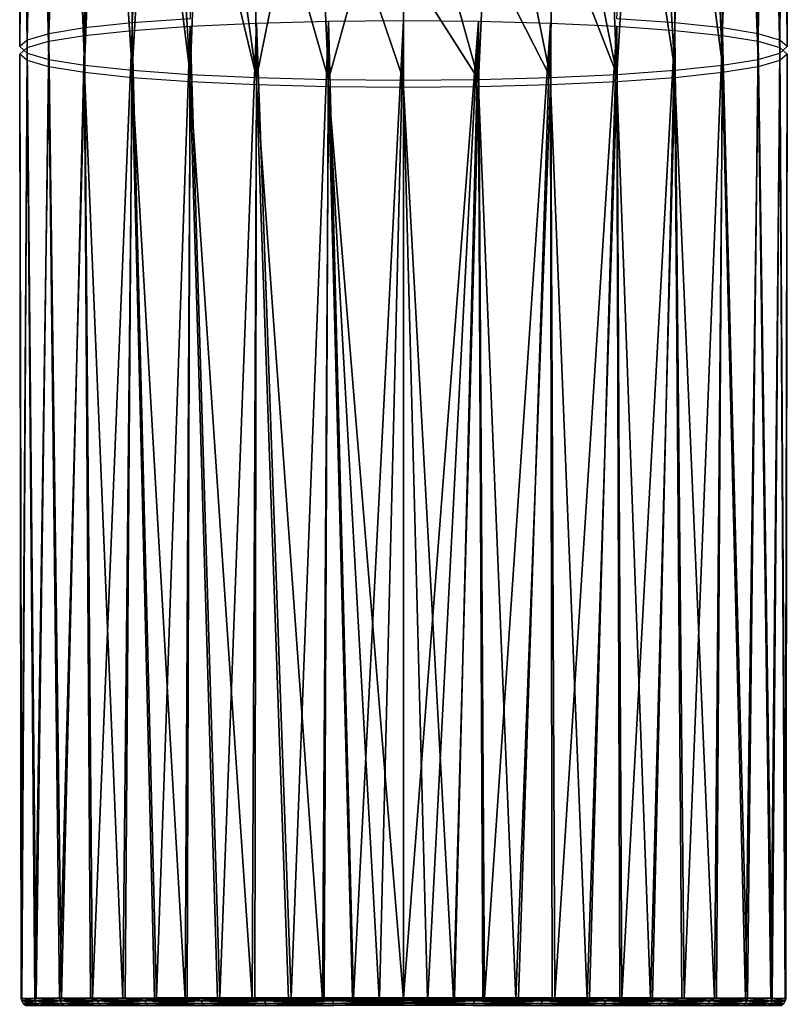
# Model space of a CAD drawing. Header units: millimetres. Extents: x -25 to 26, y -375 to 195.
# Tile 2 of 57: x -25 to 26, y 0 to 66. Entities that reach past the tile are written whole.
import ezdxf

# ---------------------------------------------------------------- set-up
doc = ezdxf.new("R2010")
doc.units = ezdxf.units.MM
doc.header["$LTSCALE"] = 20.092208
for name, color, linetype in [('5', 7, 'CONTINUOUS'), ('6', 7, 'CONTINUOUS'), ('8', 7, 'CONTINUOUS'), ('9', 7, 'CONTINUOUS'), ('93', 7, 'CONTINUOUS'), ('94', 7, 'CONTINUOUS')]:
    doc.layers.add(name, color=color, linetype=linetype)

msp = doc.modelspace()

# ---------------------------------------------------------------- linework, layer by layer
at = {"layer": '5', "color": 7, "linetype": 'CONTINUOUS', "true_color": 0xa2afbf}
for points in [[(0, 65.481, -19.869), (4.975, 65.438, -19.38), (0, 0.544, -25.55), (0, 65.481, -19.869)], [(0, 0.544, -25.55), (4.975, 65.438, -19.38), (1.606, 0.543, -25.499), (0, 0.544, -25.55)], [(1.606, 0.543, -25.499), (4.975, 65.438, -19.38), (3.387, 0.543, -25.323), (1.606, 0.543, -25.499)], [(3.387, 0.543, -25.323), (4.975, 65.438, -19.38), (5.39, 0.543, -24.972), (3.387, 0.543, -25.323)], [(4.975, 65.438, -19.38), (9.758, 65.312, -17.935), (5.39, 0.543, -24.972), (4.975, 65.438, -19.38)], [(5.39, 0.543, -24.972), (9.758, 65.312, -17.935), (7.639, 0.542, -24.374), (5.39, 0.543, -24.972)], [(7.639, 0.542, -24.374), (9.758, 65.312, -17.935), (10.048, 0.54, -23.479), (7.639, 0.542, -24.374)], [(9.758, 65.312, -17.935), (14.167, 65.106, -15.587), (10.048, 0.54, -23.479), (9.758, 65.312, -17.935)], [(10.048, 0.54, -23.479), (14.167, 65.106, -15.587), (12.366, 0.538, -22.339), (10.048, 0.54, -23.479)], [(12.366, 0.538, -22.339), (14.167, 65.106, -15.587), (14.509, 0.536, -21.003), (12.366, 0.538, -22.339)], [(14.167, 65.106, -15.587), (18.031, 64.83, -12.428), (14.509, 0.536, -21.003), (14.167, 65.106, -15.587)], [(14.509, 0.536, -21.003), (18.031, 64.83, -12.428), (16.554, 0.533, -19.424), (14.509, 0.536, -21.003)], [(16.554, 0.533, -19.424), (18.031, 64.83, -12.428), (18.637, 0.53, -17.425), (16.554, 0.533, -19.424)], [(18.031, 64.83, -12.428), (21.202, 64.493, -8.579), (18.637, 0.53, -17.425), (18.031, 64.83, -12.428)], [(18.637, 0.53, -17.425), (21.202, 64.493, -8.579), (20.798, 0.525, -14.765), (18.637, 0.53, -17.425)], [(20.798, 0.525, -14.765), (21.202, 64.493, -8.579), (22.857, 0.519, -11.302), (20.798, 0.525, -14.765)], [(21.202, 64.493, -8.579), (23.559, 64.109, -4.187), (22.857, 0.519, -11.302), (21.202, 64.493, -8.579)], [(22.857, 0.519, -11.302), (23.559, 64.109, -4.187), (24.503, 0.512, -7.043), (22.857, 0.519, -11.302)], [(23.559, 64.109, -4.187), (25.01, 63.692, 0.579), (24.503, 0.512, -7.043), (23.559, 64.109, -4.187)], [(24.503, 0.512, -7.043), (25.01, 63.692, 0.579), (25.397, 0.504, -2.257), (24.503, 0.512, -7.043)], [(25.01, 63.692, 0.579), (25.5, 63.258, 5.534), (25.397, 0.504, -2.257), (25.01, 63.692, 0.579)], [(25.01, 62.825, 10.49), (23.559, 62.408, 15.256), (24.414, 0.487, 7.434), (25.01, 62.825, 10.49)], [(25.365, 0.495, 2.67), (25.01, 62.825, 10.49), (24.414, 0.487, 7.434), (25.365, 0.495, 2.67)], [(25.5, 63.258, 5.534), (25.01, 62.825, 10.49), (25.365, 0.495, 2.67), (25.5, 63.258, 5.534)], [(25.397, 0.504, -2.257), (25.5, 63.258, 5.534), (25.365, 0.495, 2.67), (25.397, 0.504, -2.257)], [(23.559, 62.408, 15.256), (21.202, 62.024, 19.648), (22.729, 0.48, 11.647), (23.559, 62.408, 15.256)], [(24.414, 0.487, 7.434), (23.559, 62.408, 15.256), (22.729, 0.48, 11.647), (24.414, 0.487, 7.434)], [(18.031, 61.687, 23.497), (14.167, 61.41, 26.656), (16.413, 0.467, 19.631), (18.031, 61.687, 23.497)], [(18.492, 0.47, 17.667), (18.031, 61.687, 23.497), (16.413, 0.467, 19.631), (18.492, 0.47, 17.667)], [(21.202, 62.024, 19.648), (18.031, 61.687, 23.497), (20.653, 0.474, 15.056), (21.202, 62.024, 19.648)], [(20.653, 0.474, 15.056), (18.031, 61.687, 23.497), (18.492, 0.47, 17.667), (20.653, 0.474, 15.056)], [(22.729, 0.48, 11.647), (21.202, 62.024, 19.648), (20.653, 0.474, 15.056), (22.729, 0.48, 11.647)], [(4.975, 61.079, 30.449), (0, 61.036, 30.937), (3.325, 0.457, 25.419), (4.975, 61.079, 30.449)], [(0, 61.036, 30.937), (0, 0.456, 25.637), (1.595, 0.456, 25.587), (0, 61.036, 30.937)], [(3.325, 0.457, 25.419), (0, 61.036, 30.937), (1.595, 0.456, 25.587), (3.325, 0.457, 25.419)], [(5.266, 0.457, 25.086), (4.975, 61.079, 30.449), (3.325, 0.457, 25.419), (5.266, 0.457, 25.086)], [(9.758, 61.205, 29.004), (4.975, 61.079, 30.449), (7.473, 0.458, 24.514), (9.758, 61.205, 29.004)], [(7.473, 0.458, 24.514), (4.975, 61.079, 30.449), (5.266, 0.457, 25.086), (7.473, 0.458, 24.514)], [(9.881, 0.46, 23.638), (9.758, 61.205, 29.004), (7.473, 0.458, 24.514), (9.881, 0.46, 23.638)], [(14.167, 61.41, 26.656), (9.758, 61.205, 29.004), (12.212, 0.462, 22.511), (14.167, 61.41, 26.656)], [(12.212, 0.462, 22.511), (9.758, 61.205, 29.004), (9.881, 0.46, 23.638), (12.212, 0.462, 22.511)], [(14.366, 0.464, 21.19), (14.167, 61.41, 26.656), (12.212, 0.462, 22.511), (14.366, 0.464, 21.19)], [(16.413, 0.467, 19.631), (14.167, 61.41, 26.656), (14.366, 0.464, 21.19), (16.413, 0.467, 19.631)]]:
    msp.add_3dface(points, dxfattribs=at)
at = {"layer": '6', "color": 7, "linetype": 'CONTINUOUS', "true_color": 0xa2afbf}
for points in [[(-9.758, 65.312, -17.935), (-4.974, 65.438, -19.381), (-7.473, 0.542, -24.426), (-9.758, 65.312, -17.935)], [(-7.473, 0.542, -24.426), (-4.974, 65.438, -19.381), (-5.266, 0.543, -24.998), (-7.473, 0.542, -24.426)], [(-5.266, 0.543, -24.998), (-4.974, 65.438, -19.381), (-3.325, 0.543, -25.331), (-5.266, 0.543, -24.998)], [(-4.974, 65.438, -19.381), (0, 65.481, -19.869), (-3.325, 0.543, -25.331), (-4.974, 65.438, -19.381)], [(-3.325, 0.543, -25.331), (0, 65.481, -19.869), (-1.595, 0.543, -25.5), (-3.325, 0.543, -25.331)], [(0, 65.481, -19.869), (0, 0.544, -25.55), (-1.595, 0.543, -25.5), (0, 65.481, -19.869)], [(-21.202, 64.493, -8.579), (-18.031, 64.83, -12.429), (-20.653, 0.526, -14.969), (-21.202, 64.493, -8.579)], [(-20.653, 0.526, -14.969), (-18.031, 64.83, -12.429), (-18.492, 0.53, -17.58), (-20.653, 0.526, -14.969)], [(-18.492, 0.53, -17.58), (-18.031, 64.83, -12.429), (-16.413, 0.533, -19.544), (-18.492, 0.53, -17.58)], [(-18.031, 64.83, -12.429), (-14.167, 65.106, -15.588), (-16.413, 0.533, -19.544), (-18.031, 64.83, -12.429)], [(-16.413, 0.533, -19.544), (-14.167, 65.106, -15.588), (-14.366, 0.536, -21.102), (-16.413, 0.533, -19.544)], [(-14.366, 0.536, -21.102), (-14.167, 65.106, -15.588), (-12.212, 0.538, -22.424), (-14.366, 0.536, -21.102)], [(-14.167, 65.106, -15.588), (-9.758, 65.312, -17.935), (-12.212, 0.538, -22.424), (-14.167, 65.106, -15.588)], [(-12.212, 0.538, -22.424), (-9.758, 65.312, -17.935), (-9.881, 0.54, -23.55), (-12.212, 0.538, -22.424)], [(-9.881, 0.54, -23.55), (-9.758, 65.312, -17.935), (-7.473, 0.542, -24.426), (-9.881, 0.54, -23.55)], [(-23.559, 64.109, -4.187), (-21.202, 64.493, -8.579), (-22.729, 0.52, -11.56), (-23.559, 64.109, -4.187)], [(-22.729, 0.52, -11.56), (-21.202, 64.493, -8.579), (-20.653, 0.526, -14.969), (-22.729, 0.52, -11.56)], [(-25.5, 63.258, 5.535), (-25.01, 63.692, 0.579), (-25.365, 0.505, -2.582), (-25.5, 63.258, 5.535)], [(-25.365, 0.505, -2.582), (-25.01, 63.692, 0.579), (-24.414, 0.513, -7.346), (-25.365, 0.505, -2.582)], [(-25.01, 63.692, 0.579), (-23.559, 64.109, -4.187), (-24.414, 0.513, -7.346), (-25.01, 63.692, 0.579)], [(-24.414, 0.513, -7.346), (-23.559, 64.109, -4.187), (-22.729, 0.52, -11.56), (-24.414, 0.513, -7.346)], [(-25.01, 62.825, 10.491), (-25.5, 63.258, 5.535), (-25.397, 0.496, 2.345), (-25.01, 62.825, 10.491)], [(-25.397, 0.496, 2.345), (-25.5, 63.258, 5.535), (-25.365, 0.505, -2.582), (-25.397, 0.496, 2.345)], [(-24.503, 0.488, 7.13), (-25.01, 62.825, 10.491), (-25.397, 0.496, 2.345), (-24.503, 0.488, 7.13)], [(-23.558, 62.408, 15.257), (-25.01, 62.825, 10.491), (-24.503, 0.488, 7.13), (-23.558, 62.408, 15.257)], [(-22.857, 0.481, 11.39), (-23.558, 62.408, 15.257), (-24.503, 0.488, 7.13), (-22.857, 0.481, 11.39)], [(-21.202, 62.024, 19.649), (-23.558, 62.408, 15.257), (-22.857, 0.481, 11.39), (-21.202, 62.024, 19.649)], [(-20.798, 0.475, 14.852), (-21.202, 62.024, 19.649), (-22.857, 0.481, 11.39), (-20.798, 0.475, 14.852)], [(-18.03, 61.687, 23.498), (-21.202, 62.024, 19.649), (-18.637, 0.47, 17.512), (-18.03, 61.687, 23.498)], [(-18.637, 0.47, 17.512), (-21.202, 62.024, 19.649), (-20.798, 0.475, 14.852), (-18.637, 0.47, 17.512)], [(-16.554, 0.467, 19.511), (-18.03, 61.687, 23.498), (-18.637, 0.47, 17.512), (-16.554, 0.467, 19.511)], [(-14.166, 61.41, 26.657), (-18.03, 61.687, 23.498), (-14.509, 0.464, 21.09), (-14.166, 61.41, 26.657)], [(-14.509, 0.464, 21.09), (-18.03, 61.687, 23.498), (-16.554, 0.467, 19.511), (-14.509, 0.464, 21.09)], [(-12.366, 0.462, 22.427), (-14.166, 61.41, 26.657), (-14.509, 0.464, 21.09), (-12.366, 0.462, 22.427)], [(-9.757, 61.205, 29.004), (-14.166, 61.41, 26.657), (-10.048, 0.46, 23.566), (-9.757, 61.205, 29.004)], [(-10.048, 0.46, 23.566), (-14.166, 61.41, 26.657), (-12.366, 0.462, 22.427), (-10.048, 0.46, 23.566)], [(-7.639, 0.458, 24.462), (-9.757, 61.205, 29.004), (-10.048, 0.46, 23.566), (-7.639, 0.458, 24.462)], [(-4.974, 61.079, 30.449), (-9.757, 61.205, 29.004), (-5.39, 0.457, 25.059), (-4.974, 61.079, 30.449)], [(-5.39, 0.457, 25.059), (-9.757, 61.205, 29.004), (-7.639, 0.458, 24.462), (-5.39, 0.457, 25.059)], [(-3.387, 0.457, 25.411), (-4.974, 61.079, 30.449), (-5.39, 0.457, 25.059), (-3.387, 0.457, 25.411)], [(0, 0.456, 25.637), (0, 61.036, 30.937), (-4.974, 61.079, 30.449), (0, 0.456, 25.637)], [(0, 0.456, 25.637), (-4.974, 61.079, 30.449), (-1.606, 0.456, 25.587), (0, 0.456, 25.637)], [(-1.606, 0.456, 25.587), (-4.974, 61.079, 30.449), (-3.387, 0.457, 25.411), (-1.606, 0.456, 25.587)]]:
    msp.add_3dface(points, dxfattribs=at)
at = {"layer": '8', "color": 7, "linetype": 'CONTINUOUS', "true_color": 0xa2afbf}
for points in [[(-25.397, 0.496, 2.345), (-25.365, 0.505, -2.582), (-25.365, 0.339, -2.312), (-25.397, 0.496, 2.345)], [(-24.503, 0.488, 7.13), (-25.397, 0.496, 2.345), (-24.504, 0.339, 7.031), (-24.503, 0.488, 7.13)], [(-24.504, 0.339, 7.031), (-25.397, 0.496, 2.345), (-25.365, 0.339, 2.399), (-24.504, 0.339, 7.031)], [(-25.365, 0.339, 2.399), (-25.397, 0.496, 2.345), (-25.365, 0.339, -2.312), (-25.365, 0.339, 2.399)], [(-25.365, 0.505, -2.582), (-24.414, 0.513, -7.346), (-24.504, 0.339, -6.944), (-25.365, 0.505, -2.582)], [(-25.365, 0.339, -2.312), (-25.365, 0.505, -2.582), (-24.504, 0.339, -6.944), (-25.365, 0.339, -2.312)], [(-24.504, 0.339, 7.031), (-25.365, 0.339, 2.399), (-24.403, 0.162, 7.003), (-24.504, 0.339, 7.031)], [(-25.365, 0.339, 2.399), (-25.365, 0.339, -2.312), (-25.261, 0.162, 2.39), (-25.365, 0.339, 2.399)], [(-24.403, 0.162, 7.003), (-25.365, 0.339, 2.399), (-25.261, 0.162, 2.39), (-24.403, 0.162, 7.003)], [(-25.365, 0.339, -2.312), (-24.504, 0.339, -6.944), (-25.261, 0.162, -2.302), (-25.365, 0.339, -2.312)], [(-25.261, 0.162, 2.39), (-25.365, 0.339, -2.312), (-25.261, 0.162, -2.302), (-25.261, 0.162, 2.39)], [(-25.261, 0.162, -2.302), (-24.504, 0.339, -6.944), (-24.403, 0.162, -6.915), (-25.261, 0.162, -2.302)], [(-24.403, 0.162, 7.003), (-25.261, 0.162, 2.39), (-24.242, 0.042, 6.957), (-24.403, 0.162, 7.003)], [(-25.261, 0.162, 2.39), (-25.261, 0.162, -2.302), (-25.094, 0.042, 2.374), (-25.261, 0.162, 2.39)], [(-24.242, 0.042, 6.957), (-25.261, 0.162, 2.39), (-25.094, 0.042, 2.374), (-24.242, 0.042, 6.957)], [(-25.261, 0.162, -2.302), (-24.403, 0.162, -6.915), (-25.094, 0.042, -2.287), (-25.261, 0.162, -2.302)], [(-25.094, 0.042, 2.374), (-25.261, 0.162, -2.302), (-25.094, 0.042, -2.287), (-25.094, 0.042, 2.374)], [(-25.094, 0.042, -2.287), (-24.403, 0.162, -6.915), (-24.242, 0.042, -6.87), (-25.094, 0.042, -2.287)], [(-24.504, 0.339, -6.944), (-24.414, 0.513, -7.346), (-22.81, 0.339, -11.34), (-24.504, 0.339, -6.944)], [(-22.81, 0.339, 11.427), (-24.503, 0.488, 7.13), (-24.504, 0.339, 7.031), (-22.81, 0.339, 11.427)], [(-22.81, 0.339, 11.427), (-24.504, 0.339, 7.031), (-22.716, 0.162, 11.381), (-22.81, 0.339, 11.427)], [(-22.716, 0.162, 11.381), (-24.504, 0.339, 7.031), (-24.403, 0.162, 7.003), (-22.716, 0.162, 11.381)], [(-24.504, 0.339, -6.944), (-22.81, 0.339, -11.34), (-24.403, 0.162, -6.915), (-24.504, 0.339, -6.944)], [(-22.857, 0.481, 11.39), (-24.503, 0.488, 7.13), (-22.81, 0.339, 11.427), (-22.857, 0.481, 11.39)], [(-24.414, 0.513, -7.346), (-22.729, 0.52, -11.56), (-22.81, 0.339, -11.34), (-24.414, 0.513, -7.346)], [(-24.403, 0.162, -6.915), (-22.81, 0.339, -11.34), (-22.716, 0.162, -11.293), (-24.403, 0.162, -6.915)], [(-22.716, 0.162, 11.381), (-24.403, 0.162, 7.003), (-22.565, 0.042, 11.306), (-22.716, 0.162, 11.381)], [(-22.565, 0.042, 11.306), (-24.403, 0.162, 7.003), (-24.242, 0.042, 6.957), (-22.565, 0.042, 11.306)], [(-24.403, 0.162, -6.915), (-22.716, 0.162, -11.293), (-24.242, 0.042, -6.87), (-24.403, 0.162, -6.915)], [(-24.242, 0.042, -6.87), (-22.716, 0.162, -11.293), (-22.565, 0.042, -11.219), (-24.242, 0.042, -6.87)], [(-20.798, 0.475, 14.852), (-22.857, 0.481, 11.39), (-22.81, 0.339, 11.427), (-20.798, 0.475, 14.852)], [(-22.729, 0.52, -11.56), (-20.653, 0.526, -14.969), (-22.81, 0.339, -11.34), (-22.729, 0.52, -11.56)], [(-22.81, 0.339, -11.34), (-20.653, 0.526, -14.969), (-20.339, 0.339, -15.35), (-22.81, 0.339, -11.34)], [(-20.339, 0.339, 15.438), (-20.798, 0.475, 14.852), (-22.81, 0.339, 11.427), (-20.339, 0.339, 15.438)], [(-20.339, 0.339, 15.438), (-22.81, 0.339, 11.427), (-20.256, 0.162, 15.375), (-20.339, 0.339, 15.438)], [(-20.256, 0.162, 15.375), (-22.81, 0.339, 11.427), (-22.716, 0.162, 11.381), (-20.256, 0.162, 15.375)], [(-22.81, 0.339, -11.34), (-20.339, 0.339, -15.35), (-22.716, 0.162, -11.293), (-22.81, 0.339, -11.34)], [(-22.716, 0.162, -11.293), (-20.339, 0.339, -15.35), (-20.256, 0.162, -15.287), (-22.716, 0.162, -11.293)], [(-20.256, 0.162, 15.375), (-22.716, 0.162, 11.381), (-20.122, 0.042, 15.274), (-20.256, 0.162, 15.375)], [(-20.122, 0.042, 15.274), (-22.716, 0.162, 11.381), (-22.565, 0.042, 11.306), (-20.122, 0.042, 15.274)], [(-22.716, 0.162, -11.293), (-20.256, 0.162, -15.287), (-22.565, 0.042, -11.219), (-22.716, 0.162, -11.293)], [(-22.565, 0.042, -11.219), (-20.256, 0.162, -15.287), (-20.122, 0.042, -15.186), (-22.565, 0.042, -11.219)], [(-18.637, 0.47, 17.512), (-20.798, 0.475, 14.852), (-20.339, 0.339, 15.438), (-18.637, 0.47, 17.512)], [(-20.653, 0.526, -14.969), (-18.492, 0.53, -17.58), (-20.339, 0.339, -15.35), (-20.653, 0.526, -14.969)], [(-20.339, 0.339, -15.35), (-18.492, 0.53, -17.58), (-17.176, 0.339, -18.839), (-20.339, 0.339, -15.35)], [(-17.176, 0.339, 18.926), (-18.637, 0.47, 17.512), (-20.339, 0.339, 15.438), (-17.176, 0.339, 18.926)], [(-17.176, 0.339, 18.926), (-20.339, 0.339, 15.438), (-17.105, 0.162, 18.849), (-17.176, 0.339, 18.926)], [(-17.105, 0.162, 18.849), (-20.339, 0.339, 15.438), (-20.256, 0.162, 15.375), (-17.105, 0.162, 18.849)], [(-20.339, 0.339, -15.35), (-17.176, 0.339, -18.839), (-20.256, 0.162, -15.287), (-20.339, 0.339, -15.35)], [(-20.256, 0.162, -15.287), (-17.176, 0.339, -18.839), (-17.105, 0.162, -18.761), (-20.256, 0.162, -15.287)], [(-17.105, 0.162, 18.849), (-20.256, 0.162, 15.375), (-16.992, 0.042, 18.725), (-17.105, 0.162, 18.849)], [(-16.992, 0.042, 18.725), (-20.256, 0.162, 15.375), (-20.122, 0.042, 15.274), (-16.992, 0.042, 18.725)], [(-20.256, 0.162, -15.287), (-17.105, 0.162, -18.761), (-20.122, 0.042, -15.186), (-20.256, 0.162, -15.287)], [(-20.122, 0.042, -15.186), (-17.105, 0.162, -18.761), (-16.992, 0.042, -18.638), (-20.122, 0.042, -15.186)], [(-16.554, 0.467, 19.511), (-18.637, 0.47, 17.512), (-17.176, 0.339, 18.926), (-16.554, 0.467, 19.511)], [(-18.492, 0.53, -17.58), (-16.413, 0.533, -19.544), (-17.176, 0.339, -18.839), (-18.492, 0.53, -17.58)], [(-16.413, 0.533, -19.544), (-14.366, 0.536, -21.102), (-17.176, 0.339, -18.839), (-16.413, 0.533, -19.544)], [(-17.176, 0.339, -18.839), (-14.366, 0.536, -21.102), (-13.426, 0.339, -21.686), (-17.176, 0.339, -18.839)], [(-13.426, 0.339, 21.773), (-16.554, 0.467, 19.511), (-17.176, 0.339, 18.926), (-13.426, 0.339, 21.773)], [(-13.426, 0.339, 21.773), (-17.176, 0.339, 18.926), (-13.37, 0.162, 21.684), (-13.426, 0.339, 21.773)], [(-13.37, 0.162, 21.684), (-17.176, 0.339, 18.926), (-17.105, 0.162, 18.849), (-13.37, 0.162, 21.684)], [(-17.176, 0.339, -18.839), (-13.426, 0.339, -21.686), (-17.105, 0.162, -18.761), (-17.176, 0.339, -18.839)], [(-17.105, 0.162, -18.761), (-13.426, 0.339, -21.686), (-13.37, 0.162, -21.597), (-17.105, 0.162, -18.761)], [(-13.37, 0.162, 21.684), (-17.105, 0.162, 18.849), (-13.282, 0.042, 21.542), (-13.37, 0.162, 21.684)], [(-13.282, 0.042, 21.542), (-17.105, 0.162, 18.849), (-16.992, 0.042, 18.725), (-13.282, 0.042, 21.542)], [(-17.105, 0.162, -18.761), (-13.37, 0.162, -21.597), (-16.992, 0.042, -18.638), (-17.105, 0.162, -18.761)], [(-16.992, 0.042, -18.638), (-13.37, 0.162, -21.597), (-13.282, 0.042, -21.454), (-16.992, 0.042, -18.638)], [(-14.509, 0.464, 21.09), (-16.554, 0.467, 19.511), (-13.426, 0.339, 21.773), (-14.509, 0.464, 21.09)], [(-12.366, 0.462, 22.427), (-14.509, 0.464, 21.09), (-13.426, 0.339, 21.773), (-12.366, 0.462, 22.427)], [(-14.366, 0.536, -21.102), (-12.212, 0.538, -22.424), (-13.426, 0.339, -21.686), (-14.366, 0.536, -21.102)], [(-12.212, 0.538, -22.424), (-9.881, 0.54, -23.55), (-13.426, 0.339, -21.686), (-12.212, 0.538, -22.424)], [(-13.426, 0.339, -21.686), (-9.881, 0.54, -23.55), (-9.215, 0.339, -23.794), (-13.426, 0.339, -21.686)], [(-9.215, 0.339, 23.881), (-12.366, 0.462, 22.427), (-13.426, 0.339, 21.773), (-9.215, 0.339, 23.881)], [(-9.215, 0.339, 23.881), (-13.426, 0.339, 21.773), (-9.177, 0.162, 23.783), (-9.215, 0.339, 23.881)], [(-9.177, 0.162, 23.783), (-13.426, 0.339, 21.773), (-13.37, 0.162, 21.684), (-9.177, 0.162, 23.783)], [(-13.426, 0.339, -21.686), (-9.215, 0.339, -23.794), (-13.37, 0.162, -21.597), (-13.426, 0.339, -21.686)], [(-13.37, 0.162, -21.597), (-9.215, 0.339, -23.794), (-9.177, 0.162, -23.696), (-13.37, 0.162, -21.597)], [(-9.177, 0.162, 23.783), (-13.37, 0.162, 21.684), (-9.116, 0.042, 23.627), (-9.177, 0.162, 23.783)], [(-9.116, 0.042, 23.627), (-13.37, 0.162, 21.684), (-13.282, 0.042, 21.542), (-9.116, 0.042, 23.627)], [(-13.37, 0.162, -21.597), (-9.177, 0.162, -23.696), (-13.282, 0.042, -21.454), (-13.37, 0.162, -21.597)], [(-13.282, 0.042, -21.454), (-9.177, 0.162, -23.696), (-9.116, 0.042, -23.54), (-13.282, 0.042, -21.454)], [(-10.048, 0.46, 23.566), (-12.366, 0.462, 22.427), (-9.215, 0.339, 23.881), (-10.048, 0.46, 23.566)], [(-7.639, 0.458, 24.462), (-10.048, 0.46, 23.566), (-9.215, 0.339, 23.881), (-7.639, 0.458, 24.462)], [(-9.881, 0.54, -23.55), (-7.473, 0.542, -24.426), (-9.215, 0.339, -23.794), (-9.881, 0.54, -23.55)], [(-7.473, 0.542, -24.426), (-5.266, 0.543, -24.998), (-9.215, 0.339, -23.794), (-7.473, 0.542, -24.426)], [(-9.215, 0.339, -23.794), (-5.266, 0.543, -24.998), (-4.688, 0.339, -25.089), (-9.215, 0.339, -23.794)], [(-4.688, 0.339, 25.176), (-7.639, 0.458, 24.462), (-9.215, 0.339, 23.881), (-4.688, 0.339, 25.176)], [(-4.688, 0.339, 25.176), (-9.215, 0.339, 23.881), (-4.669, 0.162, 25.073), (-4.688, 0.339, 25.176)], [(-4.669, 0.162, 25.073), (-9.215, 0.339, 23.881), (-9.177, 0.162, 23.783), (-4.669, 0.162, 25.073)], [(-9.215, 0.339, -23.794), (-4.688, 0.339, -25.089), (-9.177, 0.162, -23.696), (-9.215, 0.339, -23.794)], [(-9.177, 0.162, -23.696), (-4.688, 0.339, -25.089), (-4.669, 0.162, -24.985), (-9.177, 0.162, -23.696)], [(-4.669, 0.162, 25.073), (-9.177, 0.162, 23.783), (-4.638, 0.042, 24.908), (-4.669, 0.162, 25.073)], [(-4.638, 0.042, 24.908), (-9.177, 0.162, 23.783), (-9.116, 0.042, 23.627), (-4.638, 0.042, 24.908)], [(-9.177, 0.162, -23.696), (-4.669, 0.162, -24.985), (-9.116, 0.042, -23.54), (-9.177, 0.162, -23.696)], [(-9.116, 0.042, -23.54), (-4.669, 0.162, -24.985), (-4.638, 0.042, -24.821), (-9.116, 0.042, -23.54)], [(-5.39, 0.457, 25.059), (-7.639, 0.458, 24.462), (-4.688, 0.339, 25.176), (-5.39, 0.457, 25.059)], [(-3.387, 0.457, 25.411), (-5.39, 0.457, 25.059), (-4.688, 0.339, 25.176), (-3.387, 0.457, 25.411)], [(-5.266, 0.543, -24.998), (-3.325, 0.543, -25.331), (-4.688, 0.339, -25.089), (-5.266, 0.543, -24.998)], [(-1.595, 0.543, -25.5), (0, 0.544, -25.55), (-4.688, 0.339, -25.089), (-1.595, 0.543, -25.5)], [(-4.688, 0.339, -25.089), (0, 0.544, -25.55), (0, 0.339, -25.525), (-4.688, 0.339, -25.089)], [(-3.325, 0.543, -25.331), (-1.595, 0.543, -25.5), (-4.688, 0.339, -25.089), (-3.325, 0.543, -25.331)], [(0, 0.339, 25.613), (-3.387, 0.457, 25.411), (-4.688, 0.339, 25.176), (0, 0.339, 25.613)], [(0, 0.339, 25.613), (-4.688, 0.339, 25.176), (0, 0.225, 25.557), (0, 0.339, 25.613)], [(0, 0.225, 25.557), (-4.688, 0.339, 25.176), (-4.669, 0.162, 25.073), (0, 0.225, 25.557)], [(-4.688, 0.339, -25.089), (0, 0.339, -25.525), (-4.669, 0.162, -24.985), (-4.688, 0.339, -25.089)], [(-4.669, 0.162, -24.985), (0, 0.339, -25.525), (0, 0.162, -25.42), (-4.669, 0.162, -24.985)], [(0, 0.225, 25.557), (-4.669, 0.162, 25.073), (0, 0.06, 25.377), (0, 0.225, 25.557)], [(0, 0.06, 25.377), (-4.669, 0.162, 25.073), (-4.638, 0.042, 24.908), (0, 0.06, 25.377)], [(-4.669, 0.162, -24.985), (0, 0.162, -25.42), (-4.638, 0.042, -24.821), (-4.669, 0.162, -24.985)], [(-4.638, 0.042, -24.821), (0, 0.162, -25.42), (0, 0.042, -25.253), (-4.638, 0.042, -24.821)], [(-1.606, 0.456, 25.587), (-3.387, 0.457, 25.411), (0, 0.339, 25.613), (-1.606, 0.456, 25.587)], [(0, 0.456, 25.637), (-1.606, 0.456, 25.587), (0, 0.339, 25.613), (0, 0.456, 25.637)]]:
    msp.add_3dface(points, dxfattribs=at)
at = {"layer": '9', "color": 7, "linetype": 'CONTINUOUS', "true_color": 0xa2afbf}
for points in [[(0, 0.544, -25.55), (1.606, 0.543, -25.499), (0, 0.339, -25.525), (0, 0.544, -25.55)], [(1.606, 0.543, -25.499), (3.387, 0.543, -25.323), (0, 0.339, -25.525), (1.606, 0.543, -25.499)], [(0, 0.339, -25.525), (3.387, 0.543, -25.323), (4.688, 0.339, -25.088), (0, 0.339, -25.525)], [(1.595, 0.456, 25.587), (0, 0.456, 25.637), (4.688, 0.339, 25.176), (1.595, 0.456, 25.587)], [(0, 0.456, 25.637), (0, 0.339, 25.613), (4.688, 0.339, 25.176), (0, 0.456, 25.637)], [(0, 0.339, 25.613), (0, 0.225, 25.557), (4.669, 0.162, 25.073), (0, 0.339, 25.613)], [(4.688, 0.339, 25.176), (0, 0.339, 25.613), (4.669, 0.162, 25.073), (4.688, 0.339, 25.176)], [(0, 0.162, -25.42), (0, 0.339, -25.525), (4.688, 0.339, -25.088), (0, 0.162, -25.42)], [(0, 0.162, -25.42), (4.688, 0.339, -25.088), (4.669, 0.162, -24.985), (0, 0.162, -25.42)], [(0, 0.225, 25.557), (0, 0.06, 25.377), (4.638, 0.042, 24.908), (0, 0.225, 25.557)], [(4.669, 0.162, 25.073), (0, 0.225, 25.557), (4.638, 0.042, 24.908), (4.669, 0.162, 25.073)], [(0, 0.042, -25.253), (0, 0.162, -25.42), (4.669, 0.162, -24.985), (0, 0.042, -25.253)], [(0, 0.042, -25.253), (4.669, 0.162, -24.985), (4.638, 0.042, -24.821), (0, 0.042, -25.253)], [(3.325, 0.457, 25.419), (1.595, 0.456, 25.587), (4.688, 0.339, 25.176), (3.325, 0.457, 25.419)], [(5.266, 0.457, 25.086), (3.325, 0.457, 25.419), (4.688, 0.339, 25.176), (5.266, 0.457, 25.086)], [(3.387, 0.543, -25.323), (5.39, 0.543, -24.972), (4.688, 0.339, -25.088), (3.387, 0.543, -25.323)], [(4.669, 0.162, -24.985), (9.177, 0.162, -23.696), (4.638, 0.042, -24.821), (4.669, 0.162, -24.985)], [(4.638, 0.042, -24.821), (9.177, 0.162, -23.696), (9.116, 0.042, -23.54), (4.638, 0.042, -24.821)], [(9.116, 0.042, 23.627), (4.669, 0.162, 25.073), (4.638, 0.042, 24.908), (9.116, 0.042, 23.627)], [(4.688, 0.339, -25.088), (9.215, 0.339, -23.794), (4.669, 0.162, -24.985), (4.688, 0.339, -25.088)], [(4.669, 0.162, -24.985), (9.215, 0.339, -23.794), (9.177, 0.162, -23.696), (4.669, 0.162, -24.985)], [(9.177, 0.162, 23.783), (4.688, 0.339, 25.176), (4.669, 0.162, 25.073), (9.177, 0.162, 23.783)], [(9.177, 0.162, 23.783), (4.669, 0.162, 25.073), (9.116, 0.042, 23.627), (9.177, 0.162, 23.783)], [(5.39, 0.543, -24.972), (7.639, 0.542, -24.374), (4.688, 0.339, -25.088), (5.39, 0.543, -24.972)], [(4.688, 0.339, -25.088), (7.639, 0.542, -24.374), (9.215, 0.339, -23.794), (4.688, 0.339, -25.088)], [(9.215, 0.339, 23.881), (5.266, 0.457, 25.086), (4.688, 0.339, 25.176), (9.215, 0.339, 23.881)], [(9.215, 0.339, 23.881), (4.688, 0.339, 25.176), (9.177, 0.162, 23.783), (9.215, 0.339, 23.881)], [(7.473, 0.458, 24.514), (5.266, 0.457, 25.086), (9.215, 0.339, 23.881), (7.473, 0.458, 24.514)], [(9.881, 0.46, 23.638), (7.473, 0.458, 24.514), (9.215, 0.339, 23.881), (9.881, 0.46, 23.638)], [(7.639, 0.542, -24.374), (10.048, 0.54, -23.479), (9.215, 0.339, -23.794), (7.639, 0.542, -24.374)], [(9.177, 0.162, -23.696), (13.37, 0.162, -21.597), (9.116, 0.042, -23.54), (9.177, 0.162, -23.696)], [(9.116, 0.042, -23.54), (13.37, 0.162, -21.597), (13.282, 0.042, -21.454), (9.116, 0.042, -23.54)], [(13.282, 0.042, 21.542), (9.177, 0.162, 23.783), (9.116, 0.042, 23.627), (13.282, 0.042, 21.542)], [(9.215, 0.339, -23.794), (13.426, 0.339, -21.686), (9.177, 0.162, -23.696), (9.215, 0.339, -23.794)], [(9.177, 0.162, -23.696), (13.426, 0.339, -21.686), (13.37, 0.162, -21.597), (9.177, 0.162, -23.696)], [(13.37, 0.162, 21.684), (9.215, 0.339, 23.881), (9.177, 0.162, 23.783), (13.37, 0.162, 21.684)], [(13.37, 0.162, 21.684), (9.177, 0.162, 23.783), (13.282, 0.042, 21.542), (13.37, 0.162, 21.684)], [(10.048, 0.54, -23.479), (12.366, 0.538, -22.339), (9.215, 0.339, -23.794), (10.048, 0.54, -23.479)], [(9.215, 0.339, -23.794), (12.366, 0.538, -22.339), (13.426, 0.339, -21.686), (9.215, 0.339, -23.794)], [(13.426, 0.339, 21.773), (9.881, 0.46, 23.638), (9.215, 0.339, 23.881), (13.426, 0.339, 21.773)], [(13.426, 0.339, 21.773), (9.215, 0.339, 23.881), (13.37, 0.162, 21.684), (13.426, 0.339, 21.773)], [(12.212, 0.462, 22.511), (9.881, 0.46, 23.638), (13.426, 0.339, 21.773), (12.212, 0.462, 22.511)], [(14.366, 0.464, 21.19), (12.212, 0.462, 22.511), (13.426, 0.339, 21.773), (14.366, 0.464, 21.19)], [(12.366, 0.538, -22.339), (14.509, 0.536, -21.003), (13.426, 0.339, -21.686), (12.366, 0.538, -22.339)], [(13.37, 0.162, -21.597), (17.105, 0.162, -18.761), (13.282, 0.042, -21.454), (13.37, 0.162, -21.597)], [(13.282, 0.042, -21.454), (17.105, 0.162, -18.761), (16.992, 0.042, -18.638), (13.282, 0.042, -21.454)], [(16.992, 0.042, 18.725), (13.37, 0.162, 21.684), (13.282, 0.042, 21.542), (16.992, 0.042, 18.725)], [(13.426, 0.339, -21.686), (17.176, 0.339, -18.838), (13.37, 0.162, -21.597), (13.426, 0.339, -21.686)], [(13.37, 0.162, -21.597), (17.176, 0.339, -18.838), (17.105, 0.162, -18.761), (13.37, 0.162, -21.597)], [(17.105, 0.162, 18.849), (13.426, 0.339, 21.773), (13.37, 0.162, 21.684), (17.105, 0.162, 18.849)], [(17.105, 0.162, 18.849), (13.37, 0.162, 21.684), (16.992, 0.042, 18.725), (17.105, 0.162, 18.849)], [(14.509, 0.536, -21.003), (16.554, 0.533, -19.424), (13.426, 0.339, -21.686), (14.509, 0.536, -21.003)], [(13.426, 0.339, -21.686), (16.554, 0.533, -19.424), (17.176, 0.339, -18.838), (13.426, 0.339, -21.686)], [(17.176, 0.339, 18.926), (14.366, 0.464, 21.19), (13.426, 0.339, 21.773), (17.176, 0.339, 18.926)], [(17.176, 0.339, 18.926), (13.426, 0.339, 21.773), (17.105, 0.162, 18.849), (17.176, 0.339, 18.926)], [(16.413, 0.467, 19.631), (14.366, 0.464, 21.19), (17.176, 0.339, 18.926), (16.413, 0.467, 19.631)], [(18.492, 0.47, 17.667), (16.413, 0.467, 19.631), (17.176, 0.339, 18.926), (18.492, 0.47, 17.667)], [(16.554, 0.533, -19.424), (18.637, 0.53, -17.425), (17.176, 0.339, -18.838), (16.554, 0.533, -19.424)], [(17.105, 0.162, -18.761), (20.256, 0.162, -15.287), (16.992, 0.042, -18.638), (17.105, 0.162, -18.761)], [(16.992, 0.042, -18.638), (20.256, 0.162, -15.287), (20.122, 0.042, -15.186), (16.992, 0.042, -18.638)], [(20.122, 0.042, 15.274), (17.105, 0.162, 18.849), (16.992, 0.042, 18.725), (20.122, 0.042, 15.274)], [(17.176, 0.339, -18.838), (20.339, 0.339, -15.35), (17.105, 0.162, -18.761), (17.176, 0.339, -18.838)], [(17.105, 0.162, -18.761), (20.339, 0.339, -15.35), (20.256, 0.162, -15.287), (17.105, 0.162, -18.761)], [(20.256, 0.162, 15.375), (17.176, 0.339, 18.926), (17.105, 0.162, 18.849), (20.256, 0.162, 15.375)], [(20.256, 0.162, 15.375), (17.105, 0.162, 18.849), (20.122, 0.042, 15.274), (20.256, 0.162, 15.375)], [(17.176, 0.339, -18.838), (18.637, 0.53, -17.425), (20.339, 0.339, -15.35), (17.176, 0.339, -18.838)], [(20.339, 0.339, 15.438), (18.492, 0.47, 17.667), (17.176, 0.339, 18.926), (20.339, 0.339, 15.438)], [(20.339, 0.339, 15.438), (17.176, 0.339, 18.926), (20.256, 0.162, 15.375), (20.339, 0.339, 15.438)], [(20.653, 0.474, 15.056), (18.492, 0.47, 17.667), (20.339, 0.339, 15.438), (20.653, 0.474, 15.056)], [(18.637, 0.53, -17.425), (20.798, 0.525, -14.765), (20.339, 0.339, -15.35), (18.637, 0.53, -17.425)], [(20.256, 0.162, -15.287), (22.716, 0.162, -11.293), (20.122, 0.042, -15.186), (20.256, 0.162, -15.287)], [(20.122, 0.042, -15.186), (22.716, 0.162, -11.293), (22.565, 0.042, -11.219), (20.122, 0.042, -15.186)], [(22.565, 0.042, 11.306), (20.256, 0.162, 15.375), (20.122, 0.042, 15.274), (22.565, 0.042, 11.306)], [(20.339, 0.339, -15.35), (22.81, 0.339, -11.34), (20.256, 0.162, -15.287), (20.339, 0.339, -15.35)], [(20.256, 0.162, -15.287), (22.81, 0.339, -11.34), (22.716, 0.162, -11.293), (20.256, 0.162, -15.287)], [(22.716, 0.162, 11.381), (20.339, 0.339, 15.438), (20.256, 0.162, 15.375), (22.716, 0.162, 11.381)], [(22.716, 0.162, 11.381), (20.256, 0.162, 15.375), (22.565, 0.042, 11.306), (22.716, 0.162, 11.381)], [(20.339, 0.339, -15.35), (20.798, 0.525, -14.765), (22.81, 0.339, -11.34), (20.339, 0.339, -15.35)], [(22.81, 0.339, 11.427), (20.653, 0.474, 15.056), (20.339, 0.339, 15.438), (22.81, 0.339, 11.427)], [(22.81, 0.339, 11.427), (20.339, 0.339, 15.438), (22.716, 0.162, 11.381), (22.81, 0.339, 11.427)], [(22.729, 0.48, 11.647), (20.653, 0.474, 15.056), (22.81, 0.339, 11.427), (22.729, 0.48, 11.647)], [(20.798, 0.525, -14.765), (22.857, 0.519, -11.302), (22.81, 0.339, -11.34), (20.798, 0.525, -14.765)], [(22.716, 0.162, -11.293), (24.403, 0.162, -6.915), (22.565, 0.042, -11.219), (22.716, 0.162, -11.293)], [(22.565, 0.042, -11.219), (24.403, 0.162, -6.915), (24.242, 0.042, -6.87), (22.565, 0.042, -11.219)], [(24.242, 0.042, 6.957), (22.716, 0.162, 11.381), (22.565, 0.042, 11.306), (24.242, 0.042, 6.957)], [(22.81, 0.339, -11.34), (24.504, 0.339, -6.944), (22.716, 0.162, -11.293), (22.81, 0.339, -11.34)], [(22.716, 0.162, -11.293), (24.504, 0.339, -6.944), (24.403, 0.162, -6.915), (22.716, 0.162, -11.293)], [(24.403, 0.162, 7.003), (22.81, 0.339, 11.427), (22.716, 0.162, 11.381), (24.403, 0.162, 7.003)], [(24.403, 0.162, 7.003), (22.716, 0.162, 11.381), (24.242, 0.042, 6.957), (24.403, 0.162, 7.003)], [(24.414, 0.487, 7.434), (22.729, 0.48, 11.647), (22.81, 0.339, 11.427), (24.414, 0.487, 7.434)], [(22.857, 0.519, -11.302), (24.503, 0.512, -7.043), (22.81, 0.339, -11.34), (22.857, 0.519, -11.302)], [(22.81, 0.339, -11.34), (24.503, 0.512, -7.043), (24.504, 0.339, -6.944), (22.81, 0.339, -11.34)], [(24.504, 0.339, 7.031), (24.414, 0.487, 7.434), (22.81, 0.339, 11.427), (24.504, 0.339, 7.031)], [(24.504, 0.339, 7.031), (22.81, 0.339, 11.427), (24.403, 0.162, 7.003), (24.504, 0.339, 7.031)], [(24.403, 0.162, -6.915), (25.261, 0.162, -2.302), (24.242, 0.042, -6.87), (24.403, 0.162, -6.915)], [(24.242, 0.042, -6.87), (25.261, 0.162, -2.302), (25.094, 0.042, -2.287), (24.242, 0.042, -6.87)], [(25.094, 0.042, 2.374), (24.403, 0.162, 7.003), (24.242, 0.042, 6.957), (25.094, 0.042, 2.374)], [(24.504, 0.339, -6.944), (25.365, 0.339, -2.312), (24.403, 0.162, -6.915), (24.504, 0.339, -6.944)], [(24.403, 0.162, -6.915), (25.365, 0.339, -2.312), (25.261, 0.162, -2.302), (24.403, 0.162, -6.915)], [(25.261, 0.162, 2.39), (24.504, 0.339, 7.031), (24.403, 0.162, 7.003), (25.261, 0.162, 2.39)], [(25.261, 0.162, 2.39), (24.403, 0.162, 7.003), (25.094, 0.042, 2.374), (25.261, 0.162, 2.39)], [(25.365, 0.495, 2.67), (24.414, 0.487, 7.434), (24.504, 0.339, 7.031), (25.365, 0.495, 2.67)], [(24.503, 0.512, -7.043), (25.397, 0.504, -2.257), (24.504, 0.339, -6.944), (24.503, 0.512, -7.043)], [(24.504, 0.339, -6.944), (25.397, 0.504, -2.257), (25.365, 0.339, -2.312), (24.504, 0.339, -6.944)], [(25.365, 0.339, 2.399), (25.365, 0.495, 2.67), (24.504, 0.339, 7.031), (25.365, 0.339, 2.399)], [(25.365, 0.339, 2.399), (24.504, 0.339, 7.031), (25.261, 0.162, 2.39), (25.365, 0.339, 2.399)], [(25.261, 0.162, -2.302), (25.261, 0.162, 2.39), (25.094, 0.042, -2.287), (25.261, 0.162, -2.302)], [(25.094, 0.042, -2.287), (25.261, 0.162, 2.39), (25.094, 0.042, 2.374), (25.094, 0.042, -2.287)], [(25.365, 0.339, -2.312), (25.365, 0.339, 2.399), (25.261, 0.162, -2.302), (25.365, 0.339, -2.312)], [(25.261, 0.162, -2.302), (25.365, 0.339, 2.399), (25.261, 0.162, 2.39), (25.261, 0.162, -2.302)], [(25.397, 0.504, -2.257), (25.365, 0.495, 2.67), (25.365, 0.339, 2.399), (25.397, 0.504, -2.257)], [(25.365, 0.339, -2.312), (25.397, 0.504, -2.257), (25.365, 0.339, 2.399), (25.365, 0.339, -2.312)]]:
    msp.add_3dface(points, dxfattribs=at)
at = {"layer": '93', "color": 7, "linetype": 'CONTINUOUS', "true_color": 0xa2afbf}
for points in [[(14.167, 65.604, -15.544), (18.031, 130.081, -6.72), (18.031, 65.328, -12.385), (14.167, 65.604, -15.544)], [(18.031, 130.081, -6.72), (21.202, 129.744, -2.87), (18.031, 65.328, -12.385), (18.031, 130.081, -6.72)], [(18.031, 65.328, -12.385), (21.202, 129.744, -2.87), (21.202, 64.991, -8.535), (18.031, 65.328, -12.385)], [(21.202, 129.744, -2.87), (23.559, 129.36, 1.522), (21.202, 64.991, -8.535), (21.202, 129.744, -2.87)], [(21.202, 64.991, -8.535), (23.559, 129.36, 1.522), (23.559, 64.607, -4.143), (21.202, 64.991, -8.535)], [(23.559, 129.36, 1.522), (25.01, 128.943, 6.287), (23.559, 64.607, -4.143), (23.559, 129.36, 1.522)], [(23.559, 64.607, -4.143), (25.01, 128.943, 6.287), (25.01, 64.19, 0.622), (23.559, 64.607, -4.143)], [(25.01, 128.943, 6.287), (25.5, 128.509, 11.243), (25.01, 64.19, 0.622), (25.01, 128.943, 6.287)], [(25.5, 128.509, 11.243), (25.01, 128.076, 16.199), (25.5, 63.756, 5.578), (25.5, 128.509, 11.243)], [(25.01, 64.19, 0.622), (25.5, 128.509, 11.243), (25.5, 63.756, 5.578), (25.01, 64.19, 0.622)], [(23.559, 127.659, 20.964), (21.202, 127.274, 25.356), (23.559, 62.906, 15.299), (23.559, 127.659, 20.964)], [(25.01, 128.076, 16.199), (23.559, 127.659, 20.964), (25.01, 63.323, 10.534), (25.01, 128.076, 16.199)], [(25.01, 63.323, 10.534), (23.559, 127.659, 20.964), (23.559, 62.906, 15.299), (25.01, 63.323, 10.534)], [(25.5, 63.756, 5.578), (25.01, 128.076, 16.199), (25.01, 63.323, 10.534), (25.5, 63.756, 5.578)], [(21.202, 127.274, 25.356), (20, 92.29, 23.954), (21.202, 62.522, 19.691), (21.202, 127.274, 25.356)], [(23.559, 62.906, 15.299), (21.202, 127.274, 25.356), (21.202, 62.522, 19.691), (23.559, 62.906, 15.299)], [(20, 92.29, 23.954), (19.933, 91.71, 23.988), (21.202, 62.522, 19.691), (20, 92.29, 23.954)], [(19.933, 91.71, 23.988), (18.067, 86.048, 25.593), (21.202, 62.522, 19.691), (19.933, 91.71, 23.988)], [(18.067, 86.048, 25.593), (16.788, 83.181, 26.545), (18.031, 62.185, 23.541), (18.067, 86.048, 25.593)], [(21.202, 62.522, 19.691), (18.067, 86.048, 25.593), (18.031, 62.185, 23.541), (21.202, 62.522, 19.691)], [(16.788, 83.181, 26.545), (15.277, 80.33, 27.523), (18.031, 62.185, 23.541), (16.788, 83.181, 26.545)], [(15.277, 80.33, 27.523), (13.554, 77.535, 28.465), (14.167, 61.909, 26.7), (15.277, 80.33, 27.523)], [(18.031, 62.185, 23.541), (15.277, 80.33, 27.523), (14.167, 61.909, 26.7), (18.031, 62.185, 23.541)], [(13.554, 77.535, 28.465), (11.598, 74.787, 29.34), (14.167, 61.909, 26.7), (13.554, 77.535, 28.465)], [(11.598, 74.787, 29.34), (9.882, 72.937, 29.978), (14.167, 61.909, 26.7), (11.598, 74.787, 29.34)], [(9.882, 72.937, 29.978), (7.788, 71.431, 30.624), (9.758, 61.703, 29.047), (9.882, 72.937, 29.978)], [(14.167, 61.909, 26.7), (9.882, 72.937, 29.978), (9.758, 61.703, 29.047), (14.167, 61.909, 26.7)], [(7.788, 71.431, 30.624), (5.378, 70.318, 31.174), (9.758, 61.703, 29.047), (7.788, 71.431, 30.624)], [(5.378, 70.318, 31.174), (2.748, 69.637, 31.541), (4.975, 61.577, 30.493), (5.378, 70.318, 31.174)], [(9.758, 61.703, 29.047), (5.378, 70.318, 31.174), (4.975, 61.577, 30.493), (9.758, 61.703, 29.047)], [(2.748, 69.637, 31.541), (0, 69.408, 31.67), (4.975, 61.577, 30.493), (2.748, 69.637, 31.541)], [(4.975, 61.577, 30.493), (0, 69.408, 31.67), (0, 61.534, 30.981), (4.975, 61.577, 30.493)]]:
    msp.add_3dface(points, dxfattribs=at)
at = {"layer": '94', "color": 7, "linetype": 'CONTINUOUS', "true_color": 0xa2afbf}
for points in [[(-14.167, 65.604, -15.544), (-18.031, 65.328, -12.385), (-14.167, 130.357, -9.879), (-14.167, 65.604, -15.544)], [(-14.167, 130.357, -9.879), (-18.031, 65.328, -12.385), (-18.031, 130.081, -6.72), (-14.167, 130.357, -9.879)], [(-21.202, 64.991, -8.535), (-23.559, 64.607, -4.143), (-21.202, 129.744, -2.87), (-21.202, 64.991, -8.535)], [(-21.202, 129.744, -2.87), (-23.559, 64.607, -4.143), (-23.559, 129.36, 1.522), (-21.202, 129.744, -2.87)], [(-18.031, 65.328, -12.385), (-21.202, 64.991, -8.535), (-18.031, 130.081, -6.72), (-18.031, 65.328, -12.385)], [(-18.031, 130.081, -6.72), (-21.202, 64.991, -8.535), (-21.202, 129.744, -2.87), (-18.031, 130.081, -6.72)], [(-25.01, 64.19, 0.622), (-25.5, 63.756, 5.579), (-25.01, 128.943, 6.288), (-25.01, 64.19, 0.622)], [(-25.01, 128.943, 6.288), (-25.5, 63.756, 5.579), (-25.5, 128.509, 11.244), (-25.01, 128.943, 6.288)], [(-23.559, 64.607, -4.143), (-25.01, 64.19, 0.622), (-23.559, 129.36, 1.522), (-23.559, 64.607, -4.143)], [(-23.559, 129.36, 1.522), (-25.01, 64.19, 0.622), (-25.01, 128.943, 6.288), (-23.559, 129.36, 1.522)], [(-25.5, 63.756, 5.579), (-25.01, 63.323, 10.535), (-25.5, 128.509, 11.244), (-25.5, 63.756, 5.579)], [(-25.5, 128.509, 11.244), (-25.01, 63.323, 10.535), (-25.01, 128.075, 16.2), (-25.5, 128.509, 11.244)], [(-25.01, 63.323, 10.535), (-23.558, 62.906, 15.3), (-25.01, 128.075, 16.2), (-25.01, 63.323, 10.535)], [(-25.01, 128.075, 16.2), (-23.558, 62.906, 15.3), (-23.558, 127.659, 20.966), (-25.01, 128.075, 16.2)], [(-23.558, 62.906, 15.3), (-21.202, 62.522, 19.692), (-23.558, 127.659, 20.966), (-23.558, 62.906, 15.3)], [(-23.558, 127.659, 20.966), (-21.202, 62.522, 19.692), (-21.202, 127.274, 25.357), (-23.558, 127.659, 20.966)], [(-21.202, 62.522, 19.692), (-20, 92.292, 23.954), (-21.202, 127.274, 25.357), (-21.202, 62.522, 19.692)], [(-18.03, 62.185, 23.542), (-20, 92.292, 23.954), (-21.202, 62.522, 19.692), (-18.03, 62.185, 23.542)], [(-19.933, 91.71, 23.988), (-20, 92.292, 23.954), (-18.03, 62.185, 23.542), (-19.933, 91.71, 23.988)], [(-18.087, 86.097, 25.577), (-19.933, 91.71, 23.988), (-18.03, 62.185, 23.542), (-18.087, 86.097, 25.577)], [(-16.818, 83.243, 26.523), (-18.087, 86.097, 25.577), (-18.03, 62.185, 23.542), (-16.818, 83.243, 26.523)], [(-14.166, 61.908, 26.701), (-16.818, 83.243, 26.523), (-18.03, 62.185, 23.542), (-14.166, 61.908, 26.701)], [(-15.312, 80.39, 27.502), (-16.818, 83.243, 26.523), (-14.166, 61.908, 26.701), (-15.312, 80.39, 27.502)], [(-13.579, 77.574, 28.453), (-15.312, 80.39, 27.502), (-14.166, 61.908, 26.701), (-13.579, 77.574, 28.453)], [(-9.757, 61.703, 29.048), (-13.579, 77.574, 28.453), (-14.166, 61.908, 26.701), (-9.757, 61.703, 29.048)], [(-11.598, 74.787, 29.34), (-13.579, 77.574, 28.453), (-9.757, 61.703, 29.048), (-11.598, 74.787, 29.34)], [(-9.882, 72.937, 29.978), (-11.598, 74.787, 29.34), (-9.757, 61.703, 29.048), (-9.882, 72.937, 29.978)], [(-7.788, 71.431, 30.624), (-9.882, 72.937, 29.978), (-9.757, 61.703, 29.048), (-7.788, 71.431, 30.624)], [(-4.974, 61.577, 30.493), (-7.788, 71.431, 30.624), (-9.757, 61.703, 29.048), (-4.974, 61.577, 30.493)], [(-5.377, 70.318, 31.174), (-7.788, 71.431, 30.624), (-4.974, 61.577, 30.493), (-5.377, 70.318, 31.174)], [(-2.748, 69.637, 31.541), (-5.377, 70.318, 31.174), (-4.974, 61.577, 30.493), (-2.748, 69.637, 31.541)], [(0, 61.534, 30.981), (-2.748, 69.637, 31.541), (-4.974, 61.577, 30.493), (0, 61.534, 30.981)], [(0, 61.534, 30.981), (0, 69.408, 31.67), (-2.748, 69.637, 31.541), (0, 61.534, 30.981)]]:
    msp.add_3dface(points, dxfattribs=at)

doc.saveas('drawing.dxf')
